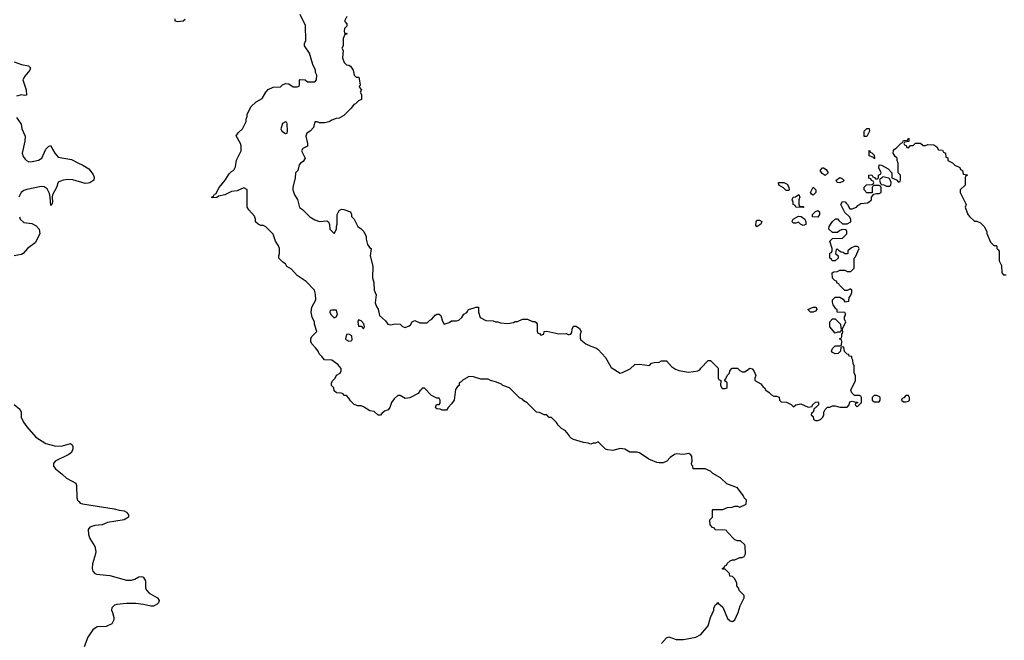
# Model space of a CAD drawing. Header units: inches. Extents: x 2494115 to 2685112, y 774173 to 915163.
# Tile 25 of 215: x 2546335 to 2554395, y 830843 to 835923. Entities that reach past the tile are written whole.
import ezdxf

# ---------------------------------------------------------------- set-up
doc = ezdxf.new("R2010")
doc.units = ezdxf.units.IN
doc.header["$MEASUREMENT"] = 0
doc.layers.add('C5843', color=7, linetype='Continuous')
doc.layers.add('C5853', color=7, linetype='Continuous')

msp = doc.modelspace()

# ---------------------------------------------------------------- linework, layer by layer
at = {"layer": 'C5843', "color": 5, "elevation": 40}
for points in [[(2547690, 835926), (2547674, 835910), (2547630, 835905.2), (2547608, 835910), (2547608, 835930)], [(2550000, 832995.8), (2549965.4, 832974.6), (2549950, 832958), (2549934, 832950), (2549932, 832930), (2549919.6, 832920.4), (2549903.6, 832896.4), (2549891.3, 832810), (2549870, 832778), (2549842, 832750), (2549830, 832726), (2549792.7, 832727.3), (2549776.4, 832736.4), (2549750, 832738), (2549743.1, 832743.1), (2549738, 832750), (2549747.3, 832772.7), (2549770, 832774), (2549776.4, 832783.6), (2549778, 832810), (2549770, 832826), (2549750, 832826), (2549707.3, 832847.3), (2549650, 832906), (2549630, 832906), (2549624.7, 832895.3), (2549610, 832886), (2549596.9, 832863.1), (2549528.9, 832828.9), (2549490, 832822), (2549450, 832848), (2549430, 832848), (2549399.6, 832820.4), (2549378, 832790), (2549364.7, 832750), (2549352, 832730), (2549322, 832718), (2549299.6, 832700.4), (2549290, 832686), (2549270, 832686), (2549236.4, 832716.4), (2549200.4, 832720.4), (2549150, 832755.3), (2549130, 832762), (2549103.1, 832763.1), (2549074.6, 832774.6), (2549043.1, 832803.1), (2549030, 832826), (2549010, 832846), (2548990, 832846), (2548982, 832862), (2548967.3, 832867.3), (2548928.4, 832868.4), (2548910, 832886), (2548906, 832910), (2548888.4, 832928.4), (2548888, 832950), (2548898, 832970), (2548918, 832990), (2548930, 833014), (2548958, 833030), (2548968, 833050), (2548967.3, 833067.3), (2548940.4, 833100.4), (2548890, 833135.3), (2548830, 833138), (2548810, 833166), (2548787.3, 833187.3), (2548778, 833210), (2548757.2, 833237.2), (2548726, 833270), (2548718, 833290), (2548718, 833310), (2548726, 833330), (2548768, 833370), (2548748, 833430), (2548747.3, 833447.3), (2548728.9, 833488.9), (2548722, 833530), (2548728, 833570), (2548759, 833630), (2548758, 833678), (2548748.9, 833708.9), (2548680.2, 833780.2), (2548608, 833830), (2548560.4, 833880.4), (2548523.1, 833903.1), (2548510, 833926), (2548490, 833938), (2548458, 833970), (2548455.3, 833990), (2548462, 834010), (2548462, 834050), (2548453.6, 834073.6), (2548429.3, 834109.3), (2548408.9, 834168.9), (2548350, 834228), (2548330, 834238), (2548310, 834238), (2548288.4, 834248.4), (2548266, 834270), (2548266, 834290), (2548256.4, 834316.4), (2548210, 834366), (2548198, 834390), (2548198, 834530), (2548194.6, 834534.6), (2548170, 834546), (2548116.9, 834523.1), (2548070, 834518), (2548014, 834490), (2547962, 834478), (2547950, 834468), (2547910, 834466), (2547906, 834470), (2547922, 834478), (2547930, 834494), (2547942, 834498), (2547968, 834550), (2548018, 834610), (2548050, 834662), (2548070, 834682), (2548088.4, 834691.6), (2548102, 834718), (2548110, 834774), (2548148, 834850), (2548148, 834890), (2548142, 834910), (2548108.4, 834971.6), (2548123.1, 834996.9), (2548158, 835030), (2548168.9, 835051.1), (2548188, 835090), (2548188, 835110), (2548198, 835130), (2548198, 835150), (2548230, 835212), (2548270, 835252), (2548320.4, 835279.6), (2548349.1, 835330.9), (2548370, 835352), (2548410, 835372), (2548470, 835374), (2548486, 835390), (2548510, 835402), (2548539.6, 835399.6), (2548572.7, 835372.7), (2548607.3, 835372.7), (2548622, 835378), (2548626, 835390), (2548626, 835430), (2548630, 835434), (2548671.6, 835431.6), (2548690, 835414), (2548750, 835414), (2548766, 835430), (2548768, 835470), (2548758, 835490), (2548758, 835510), (2548735.3, 835555.3), (2548708.9, 835648.9), (2548668, 835710), (2548668, 835730), (2548678, 835750), (2548674.6, 835874.6), (2548630, 835966)], [(2549012, 835950), (2548994, 835910), (2549014, 835890), (2549014, 835870), (2548994, 835850), (2548992, 835830), (2548994, 835814), (2549006, 835814), (2549014, 835810), (2549014, 835806), (2548998, 835802), (2548982, 835770), (2548982, 835710), (2548972, 835690), (2548982, 835670), (2548978, 835610), (2548991.6, 835571.6), (2549010, 835554), (2549030, 835552), (2549043.6, 835543.6), (2549064.7, 835510), (2549074, 835470), (2549090, 835454), (2549111.6, 835451.6), (2549122, 835390), (2549114, 835370), (2549132, 835350), (2549122, 835330), (2549134, 835310), (2549134, 835270), (2549110, 835258), (2549085.4, 835234.6), (2549070, 835228), (2549050, 835198), (2548990, 835138), (2548950, 835118), (2548925.4, 835114.6), (2548890, 835102), (2548870, 835088), (2548830, 835078), (2548790, 835078), (2548770, 835086), (2548750, 835086), (2548739.8, 835040.2), (2548712, 835010), (2548686.8, 834993.2), (2548678, 834970), (2548691.3, 834910), (2548691.1, 834888.9), (2548654, 834870), (2548642, 834850), (2548671.1, 834788.9), (2548656.9, 834763.1), (2548634, 834750), (2548623.6, 834736.4), (2548612, 834690), (2548592, 834670), (2548591, 834630), (2548572, 834550), (2548572, 834530), (2548584.7, 834490), (2548610.8, 834450.8), (2548627.1, 834387.1), (2548650, 834371), (2548710, 834311), (2548750, 834286), (2548790, 834271), (2548850, 834276), (2548862, 834270), (2548872.7, 834247.3), (2548874, 834210), (2548910, 834174), (2548928, 834210), (2548928, 834230), (2548935.3, 834250), (2548934, 834330), (2548950, 834362), (2548970, 834371.3), (2548990, 834371), (2549042, 834350), (2549052, 834330), (2549052.7, 834312.7), (2549074, 834290), (2549102, 834230), (2549130, 834212), (2549151.3, 834190), (2549171.3, 834150), (2549172, 834128), (2549183.5, 834083.5), (2549199.6, 834059.6), (2549212, 834050), (2549204.7, 833990), (2549226.4, 833906.4), (2549224.7, 833810), (2549233.2, 833773.2), (2549236, 833710), (2549253, 833670), (2549245.4, 833605.4), (2549256, 833576), (2549270, 833554), (2549281, 833501), (2549330, 833458), (2549350, 833431.3), (2549370, 833424.7), (2549410, 833434), (2549450, 833430.8), (2549470, 833411.3), (2549490, 833404.7), (2549523.1, 833416.9), (2549534.6, 833425.4), (2549549.3, 833450.7), (2549570, 833462), (2549610, 833442), (2549670, 833442), (2549690, 833462), (2549710, 833472), (2549736.4, 833503.6), (2549750, 833512), (2549770, 833514), (2549782, 833502), (2549795.3, 833455.3), (2549810, 833432), (2549850, 833444.7), (2549870, 833458), (2549910, 833458), (2549930, 833464.7), (2549954.6, 833485.4), (2549970, 833512), (2549994.6, 833525.4), (2550000, 833534.8)], [(2546290, 835578), (2546350, 835557.3), (2546406.4, 835546.4), (2546424.7, 835530), (2546418, 835510), (2546378.5, 835461.5), (2546361, 835430), (2546387.3, 835350), (2546390, 835306), (2546376.9, 835303.1), (2546349.3, 835309.3), (2546310, 835298)], [(2546310, 835122), (2546347.3, 835067.3), (2546354, 835030), (2546380.2, 834970), (2546378.6, 834930), (2546355.8, 834830), (2546363.8, 834803.8), (2546380.4, 834780.4), (2546390, 834770.3), (2546410, 834760.9), (2546438.7, 834761.3), (2546490, 834773), (2546517.2, 834790), (2546550, 834862.8), (2546570, 834886), (2546590, 834894.8), (2546602.8, 834862.8), (2546622.8, 834830), (2546650, 834798.8), (2546759.8, 834779.8), (2546810, 834750.8), (2546853.2, 834733.2), (2546902, 834702), (2546936.7, 834656.7), (2546944.7, 834635.3), (2546942, 834610), (2546910, 834588), (2546896, 834584), (2546870, 834582.7), (2546771.2, 834611.2), (2546730, 834614.7), (2546690, 834609.6), (2546650, 834592.3), (2546636.4, 834550), (2546604, 834490), (2546601, 834470), (2546604.7, 834430), (2546598, 834410), (2546590, 834402), (2546586, 834470), (2546579.4, 834499.4), (2546559.2, 834539.2), (2546536, 834556), (2546510, 834557.4), (2546393.4, 834533.4), (2546370, 834524.7), (2546348.7, 834510), (2546329.2, 834470.8)], [(2546332.4, 834310), (2546340.4, 834290), (2546370, 834264.4), (2546434, 834254), (2546470, 834237.3), (2546494.8, 834210), (2546500.7, 834170), (2546462, 834098), (2546398.8, 834050), (2546362.8, 834010), (2546350, 834000.9), (2546290.5, 833989.5)], [(2546290, 832773), (2546336.5, 832736.5), (2546346.4, 832710), (2546347.7, 832670), (2546365.2, 832630), (2546393.1, 832590), (2546466.3, 832506.3), (2546550, 832454.3), (2546630, 832433.6), (2546685.3, 832434.7), (2546750, 832454.8), (2546764, 832444), (2546770.4, 832430.4), (2546770.5, 832410), (2546758.3, 832381.7), (2546736.9, 832363.1), (2546626.4, 832310), (2546612, 832290), (2546613.4, 832270), (2546627.9, 832247.9), (2546684.3, 832204.3), (2546719.3, 832170), (2546794, 832130), (2546801.6, 832110), (2546803.1, 832010), (2546808.9, 831990), (2546818.2, 831978.2), (2546830, 831967), (2546850, 831960.3), (2547110, 831920.4), (2547150, 831907.7), (2547190, 831902.8), (2547210, 831891.3), (2547224.7, 831870), (2547224.7, 831850), (2547190, 831829.4), (2547053.4, 831806.6), (2547010, 831787.3), (2546950, 831783), (2546908.4, 831770), (2546897, 831750), (2546898.7, 831710), (2546910, 831677.3), (2546950.3, 831610.3), (2546957.6, 831570), (2546956.4, 831550), (2546930.4, 831470), (2546928.9, 831430), (2546934.9, 831410), (2546950, 831390.6), (2546965.2, 831385.3), (2547073.8, 831373.8), (2547210, 831334.8), (2547250, 831334.8), (2547276.6, 831343.4), (2547310, 831362.8), (2547330, 831366), (2547342, 831362), (2547350, 831358), (2547364, 831330), (2547364, 831270), (2547374.8, 831250), (2547396, 831230), (2547464.7, 831190), (2547478, 831170), (2547472, 831150), (2547462, 831138), (2547430, 831122.7), (2547410, 831122.7), (2547350, 831137), (2547284.8, 831144.8), (2547210, 831145.1), (2547130, 831136.9), (2547111, 831130), (2547090.8, 831110), (2547086.8, 831090), (2547096, 831070), (2547104.7, 831030), (2547104.7, 831010), (2547090, 830978), (2547043.6, 830956.4), (2546970, 830953.3), (2546933, 830930), (2546894.4, 830870), (2546864.2, 830790)]]:
    msp.add_lwpolyline(points, dxfattribs=at)
for points in [[(2548510, 835086), (2548486.4, 835073.6), (2548472, 835030), (2548482, 835010), (2548510, 834992), (2548526, 834994), (2548528, 835010), (2548526, 835070), (2548522, 835082)], [(2548930, 833546), (2548890, 833546), (2548878, 833542), (2548874, 833530), (2548882, 833510), (2548910, 833482), (2548926, 833490), (2548938, 833510)], [(2549110, 833466), (2549102, 833450), (2549110, 833414), (2549130, 833414), (2549150, 833394), (2549158, 833410), (2549153.6, 833433.6), (2549130, 833458)], [(2549030, 833348), (2549010, 833346), (2549002, 833310), (2549005.4, 833305.4), (2549030, 833292), (2549050, 833294), (2549058, 833302), (2549054.6, 833334.6)]]:
    msp.add_lwpolyline(points, close=True, dxfattribs=at)
at = {"layer": 'C5853', "color": 5, "elevation": 40}
for points in [[(2553270, 834968), (2553248.4, 834968.4), (2553248.4, 835011.6), (2553270, 835034), (2553290, 835034), (2553292, 835010)], [(2553330, 834786), (2553318, 834798), (2553288, 834810), (2553288.7, 834851.3), (2553294, 834850), (2553298, 834838), (2553310, 834834), (2553330, 834814), (2553334, 834790), (2553334, 834786)], [(2552930, 834648), (2552903.1, 834663.1), (2552888.4, 834688.4), (2552906, 834710), (2552914, 834710), (2552936.9, 834696.9), (2552954, 834670)], [(2553050, 834588.7), (2553026, 834590), (2553018, 834610), (2553048.7, 834631.3), (2553070, 834622), (2553082, 834610), (2553078, 834602)], [(2553402, 834638), (2553390, 834626), (2553378, 834622), (2553374, 834610), (2553382, 834582), (2553390, 834574), (2553410, 834572), (2553430, 834562), (2553450, 834562), (2553458, 834562), (2553466, 834570), (2553468, 834590), (2553458, 834618), (2553450, 834626)], [(2552610, 834526), (2552588.4, 834548.4), (2552548.9, 834568.9), (2552548, 834590), (2552590, 834592), (2552616.9, 834576.9), (2552631.6, 834551.6), (2552634, 834530), (2552630, 834526)], [(2552830, 834486), (2552816.4, 834496.4), (2552808.7, 834510), (2552830, 834552), (2552852, 834530), (2552852, 834510)], [(2552750, 834386), (2552688, 834388), (2552682, 834402), (2552666, 834410), (2552666, 834430), (2552658, 834450), (2552666, 834470), (2552687.3, 834472.7), (2552712, 834492), (2552722, 834470), (2552712, 834450), (2552712.7, 834412.7), (2552718, 834398), (2552750, 834394), (2552754, 834390)], [(2552750, 834238), (2552726, 834250), (2552710, 834266), (2552690, 834258), (2552670, 834258), (2552658, 834270), (2552660.4, 834279.6), (2552666, 834290), (2552710, 834314), (2552731.6, 834311.6), (2552762, 834290), (2552772, 834270), (2552770, 834246)], [(2552870, 834308), (2552826, 834310), (2552826, 834330), (2552850, 834354), (2552870, 834362), (2552882, 834350), (2552882, 834330)], [(2552370, 834228), (2552362, 834242), (2552364, 834270), (2552370, 834282), (2552390, 834282), (2552411.3, 834271.3), (2552402, 834250)], [(2552830, 833528), (2552808.4, 833528.4), (2552786, 833550), (2552830, 833571.3), (2552854, 833570), (2552862, 833550), (2552850, 833538)], [(2553350, 832846), (2553330, 832846), (2553314, 832830), (2553314, 832810), (2553330, 832794), (2553370, 832794), (2553378, 832810), (2553378, 832830), (2553370, 832838)], [(2553610, 832846), (2553590, 832846), (2553572.7, 832827.3), (2553558, 832822), (2553554, 832810), (2553570, 832794), (2553590, 832794), (2553610, 832802), (2553618, 832810), (2553618, 832830)]]:
    msp.add_lwpolyline(points, close=True, dxfattribs=at)
for points in [[(2550000, 833534.8), (2550010, 833552), (2550056.4, 833563.6), (2550070, 833571.3), (2550090, 833571.3), (2550092, 833530), (2550106, 833486), (2550150, 833462), (2550210, 833458), (2550230, 833451.3), (2550250, 833451), (2550270, 833441), (2550330, 833436), (2550376.4, 833443.6), (2550390, 833452), (2550410, 833452), (2550450, 833471.3), (2550490.9, 833470.9), (2550532.7, 833452.7), (2550551.6, 833451.6), (2550563.6, 833443.6), (2550570.9, 833430.9), (2550572.7, 833372.7), (2550578, 833358), (2550590, 833354), (2550602, 833342), (2550626, 833350), (2550630, 833372), (2550650, 833374), (2550750, 833351.3), (2550810, 833354), (2550825.4, 833345.4), (2550834.6, 833345.4), (2550846, 833350), (2550856.4, 833363.6), (2550858, 833390), (2550870, 833414), (2550890, 833414), (2550916.9, 833396.9), (2550931.1, 833371.1), (2550922, 833350), (2550923.6, 833316.4), (2550930, 833302), (2550970, 833271.3), (2551010, 833251.3), (2551056, 833236), (2551070, 833224.7), (2551130, 833158), (2551176, 833076), (2551250, 833031.3), (2551270, 833036), (2551333.6, 833066.4), (2551370, 833102), (2551410, 833102.8), (2551490, 833094), (2551508.4, 833111.6), (2551530, 833118), (2551570, 833121), (2551590, 833131.3), (2551630.9, 833130.9), (2551670, 833084.7), (2551702.5, 833062.5), (2551730, 833051), (2551810, 833038.8), (2551850, 833042.8), (2551886, 833050), (2551902, 833058), (2551910, 833072), (2551970, 833134), (2551990, 833134), (2552054, 833070), (2552054, 832990), (2552058, 832978), (2552074, 832970), (2552072, 832930), (2552082, 832910), (2552090, 832904.7), (2552110, 832904.7), (2552126, 832910), (2552126, 832950), (2552106, 832970), (2552116.4, 832983.6), (2552126, 833010), (2552146, 833030), (2552148, 833050), (2552168.9, 833071.1), (2552210, 833072), (2552231.6, 833051.6), (2552250, 833042), (2552270, 833042), (2552310.9, 833070.9), (2552330, 833064.7), (2552344.7, 833050), (2552362, 833010), (2552354, 832990), (2552354, 832970), (2552403.6, 832943.6), (2552419.6, 832919.6), (2552432, 832910), (2552442, 832890), (2552471.1, 832871.1), (2552490, 832852), (2552510, 832842), (2552530, 832842), (2552552.7, 832832.7), (2552554, 832810), (2552570, 832794), (2552611.6, 832791.6), (2552650, 832774), (2552670, 832754), (2552688.4, 832771.6), (2552730, 832778), (2552790, 832752), (2552822, 832758), (2552826, 832770), (2552850, 832792), (2552870, 832794), (2552874, 832790), (2552874, 832770), (2552850, 832746), (2552838, 832742), (2552832, 832710), (2552818, 832702), (2552814, 832690), (2552830, 832674), (2552834, 832650), (2552850, 832642), (2552870, 832642), (2552890, 832652), (2552908.9, 832671.1), (2552918, 832690), (2552918, 832710), (2552928.4, 832731.6), (2552948.4, 832751.6), (2552967.3, 832752.7), (2552990, 832762), (2553010, 832762), (2553050, 832751.3), (2553108, 832752), (2553126, 832770), (2553130, 832794), (2553150, 832802), (2553170, 832794), (2553192.7, 832792.7), (2553194, 832786), (2553178, 832782), (2553174, 832770), (2553190, 832754), (2553226, 832790), (2553226, 832830), (2553222, 832842), (2553210, 832846), (2553170, 832846), (2553146, 832870), (2553138, 832890), (2553178, 832970), (2553178, 833010), (2553166, 833030), (2553166, 833090), (2553158, 833110), (2553156.4, 833136.4), (2553146, 833154), (2553146, 833166), (2553126, 833170), (2553122, 833182), (2553110, 833186), (2553087.3, 833207.3), (2553082, 833242), (2553070, 833246), (2553058, 833242), (2553054, 833210), (2553034, 833190), (2553010, 833188), (2552990, 833198), (2552982, 833210), (2552988.4, 833231.6), (2553010, 833254), (2553050, 833254), (2553062, 833258), (2553066, 833290), (2553062, 833302), (2553046, 833310), (2553062, 833318), (2553066, 833330), (2553066, 833354), (2553070, 833354), (2553074, 833366), (2553070, 833386), (2553058, 833382), (2553054, 833366), (2553030, 833366), (2553010, 833358), (2552966, 833410), (2552966, 833450), (2552990, 833474), (2553010, 833474), (2553032.7, 833452.7), (2553054, 833430), (2553058, 833398), (2553070, 833394), (2553098, 833450), (2553086, 833470), (2553086, 833490), (2553096.4, 833503.6), (2553096.4, 833516.4), (2553090, 833526), (2553028, 833528), (2553026, 833550), (2553016.4, 833556.4), (2552995.3, 833590), (2552988.7, 833610), (2552989, 833631), (2553010, 833651.3), (2553050, 833652), (2553076.9, 833636.9), (2553090, 833614), (2553122, 833618), (2553126, 833650), (2553136.4, 833663.6), (2553146, 833690), (2553146, 833710), (2553136.4, 833716.4), (2553130, 833718), (2553110, 833706), (2553090, 833706), (2553046, 833750), (2553042, 833762), (2553027.3, 833767.3), (2553022, 833782), (2553007.3, 833787.3), (2552988.4, 833808.4), (2552986, 833850), (2553000.4, 833859.6), (2553030, 833862), (2553050, 833874), (2553090, 833874), (2553110, 833862), (2553138, 833862), (2553166, 833890), (2553166, 833970), (2553176.4, 833983.6), (2553206, 834050), (2553202, 834062), (2553190, 834066), (2553170, 834066), (2553143.6, 834056.4), (2553114, 834030), (2553114, 834010), (2553110, 834006), (2553090, 834006), (2553076.4, 834016.4), (2553060.4, 834020.4), (2553047.3, 834027.3), (2553030, 834046), (2553018, 834042), (2553014, 834010), (2553034, 833990), (2553034, 833970), (2553011.6, 833948.4), (2552986, 833950), (2552982, 833962), (2552968, 833970), (2552968.4, 834011.6), (2552982, 834018), (2552986, 834030), (2552986, 834050), (2552968.4, 834111.6), (2552990, 834132), (2553070, 834134), (2553106, 834170), (2553106, 834190), (2553102, 834202), (2553070, 834206), (2553050, 834198), (2553030, 834182), (2552990, 834182), (2552958, 834210), (2552962, 834230), (2552990, 834272), (2553012.7, 834292.7), (2553030, 834294), (2553039.6, 834279.6), (2553071.6, 834251.6), (2553110, 834252), (2553138, 834270), (2553138, 834290), (2553128, 834310), (2553090, 834346), (2553058, 834410), (2553070, 834434), (2553091.6, 834431.6), (2553102, 834422), (2553111.6, 834411.6), (2553130, 834374), (2553150, 834374), (2553186, 834390), (2553196.4, 834403.6), (2553220.4, 834419.6), (2553274.6, 834425.4), (2553290, 834432), (2553308, 834450), (2553308, 834472), (2553326, 834494), (2553350, 834502), (2553370, 834502), (2553386, 834510), (2553387.3, 834547.3), (2553382, 834562), (2553370, 834566), (2553330, 834566), (2553318, 834562), (2553314, 834550), (2553314, 834506), (2553270, 834506), (2553248, 834530), (2553248.4, 834551.6), (2553267.3, 834572.7), (2553310, 834574), (2553322, 834578), (2553326, 834590), (2553322, 834602), (2553307.3, 834607.3), (2553302, 834622), (2553287.3, 834627.3), (2553286, 834650), (2553310, 834654), (2553318, 834638), (2553332.7, 834632.7), (2553342, 834622), (2553358, 834622), (2553366, 834630), (2553366, 834650), (2553382, 834658), (2553386, 834670), (2553368, 834710), (2553370, 834734), (2553390, 834732), (2553443.6, 834703.6), (2553474, 834670), (2553474, 834630), (2553512, 834612), (2553530, 834594), (2553542, 834598), (2553546, 834610), (2553546, 834650), (2553526, 834670), (2553526, 834750), (2553518, 834770), (2553518, 834790), (2553503.1, 834803.1), (2553486, 834830), (2553488.4, 834851.6), (2553496.4, 834863.6), (2553510, 834872), (2553550, 834914), (2553562, 834918), (2553570, 834934), (2553602, 834938), (2553610, 834954), (2553614, 834950), (2553612.7, 834927.3), (2553578, 834922), (2553574, 834910), (2553578, 834898), (2553592.7, 834892.7), (2553598, 834878), (2553610, 834874), (2553627.3, 834892.7), (2553650, 834894), (2553668.4, 834911.6), (2553710, 834914), (2553730, 834894), (2553750, 834894), (2553770, 834902), (2553819.6, 834899.6), (2553843.6, 834883.6), (2553858, 834858), (2553890, 834854), (2553898, 834838), (2553914, 834830), (2553918, 834798), (2553932.7, 834792.7), (2553934, 834770), (2553970, 834752), (2553990, 834732), (2554030, 834714), (2554038, 834698), (2554054, 834690), (2554058, 834658), (2554090, 834654), (2554094, 834650), (2554078, 834642), (2554074, 834630), (2554074, 834570), (2554034, 834530), (2554034, 834510), (2554082, 834410), (2554074, 834390), (2554098, 834330), (2554110, 834312), (2554150, 834274), (2554170, 834274), (2554199.6, 834259.6), (2554231.1, 834231.1), (2554252, 834190), (2554252.7, 834172.7), (2554283.6, 834103.6), (2554310, 834074), (2554330, 834074), (2554334, 834070), (2554334, 834050), (2554343.6, 834043.6), (2554352.7, 834027.3), (2554354, 833950), (2554372, 833910), (2554374, 833850), (2554390, 833834), (2554410, 833834)], [(2551590, 830816), (2551630, 830864.7), (2551650, 830870.8), (2551710, 830850.7), (2551770, 830850.6), (2551870, 830867.7), (2551910, 830891), (2551970, 830962), (2551988.9, 831031.1), (2552018, 831090), (2552018, 831110), (2552030, 831134), (2552042, 831138), (2552050, 831154), (2552058, 831138), (2552070, 831134), (2552090, 831114), (2552130, 831022), (2552150, 831002), (2552159.6, 830999.6), (2552170, 830998), (2552190, 831012), (2552217.2, 831070), (2552233.6, 831126.4), (2552266, 831190), (2552266, 831210), (2552227.3, 831247.3), (2552216.4, 831276.4), (2552206, 831290), (2552206, 831310), (2552190, 831346), (2552170, 831366), (2552148.7, 831368.7), (2552146, 831390), (2552110, 831426), (2552090, 831426), (2552086, 831430), (2552102, 831438), (2552107.3, 831452.7), (2552122, 831458), (2552127.3, 831472.7), (2552150, 831494), (2552170, 831502), (2552190, 831502), (2552230, 831522), (2552250, 831522), (2552266, 831530), (2552278, 831550), (2552274.6, 831614.6), (2552270, 831626), (2552236.4, 831656.4), (2552210, 831658), (2552190, 831666), (2552126, 831730), (2552122, 831742), (2552110, 831746), (2552027.3, 831747.3), (2552022, 831762), (2552007.3, 831767.3), (2551988.4, 831788.4), (2551986, 831830), (2552006, 831850), (2552006, 831910), (2552010, 831914), (2552090, 831914), (2552128.4, 831931.6), (2552167.3, 831932.7), (2552190, 831942), (2552210, 831942), (2552230, 831934), (2552282, 831958), (2552286, 831990), (2552266, 832010), (2552258, 832030), (2552212.5, 832092.5), (2552124.7, 832124.7), (2552072.5, 832172.5), (2552009.1, 832209.1), (2551990, 832228), (2551947.3, 832247.3), (2551847.3, 832247.3), (2551846, 832270), (2551838, 832278), (2551835.3, 832290), (2551839, 832310), (2551837.2, 832350), (2551830, 832362), (2551813.2, 832373.2), (2551770, 832365.2), (2551710, 832369), (2551695.3, 832364.7), (2551659.6, 832340.4), (2551631.6, 832308.4), (2551603.6, 832296.4), (2551570, 832295.3), (2551550, 832299), (2551484.7, 832324.7), (2551410, 832379), (2551390, 832384), (2551330, 832384), (2551290, 832408.7), (2551250, 832414), (2551190, 832398), (2551150, 832402), (2551130, 832408.7), (2551070, 832468), (2551050, 832458), (2551030, 832458), (2551010, 832448.7), (2550990, 832458), (2550950, 832462), (2550870, 832488), (2550850, 832498), (2550838, 832510), (2550828.4, 832528.4), (2550800.4, 832560.4), (2550770, 832578), (2550743.1, 832603.1), (2550730, 832626), (2550690, 832666), (2550670, 832668), (2550650, 832688), (2550630, 832688.7), (2550590, 832708), (2550566, 832710), (2550488.4, 832788.4), (2550463.1, 832803.1), (2550450, 832818), (2550430, 832826), (2550346, 832910), (2550290, 832928.7), (2550279, 832939), (2550230, 832958), (2550190, 832968.7), (2550170, 832982), (2550110, 832982), (2550050, 832999), (2550010, 833002), (2550000, 832995.8)]]:
    msp.add_lwpolyline(points, dxfattribs=at)

doc.saveas('drawing.dxf')
